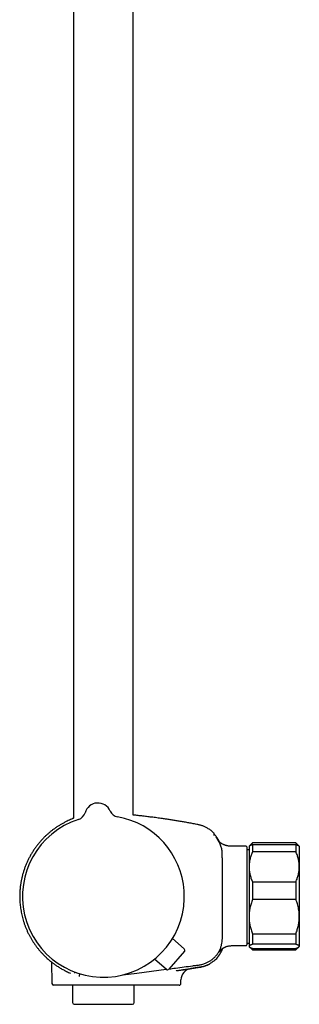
# Model space of a CAD drawing. Header units: millimetres. Extents: x 8 to 1577, y 12 to 2536.
# Tile 50 of 108: x 452 to 536, y 1373 to 1668. Entities that reach past the tile are written whole.
import ezdxf

# ---------------------------------------------------------------- set-up
doc = ezdxf.new("R2010")
doc.units = ezdxf.units.MM

msp = doc.modelspace()

# ---------------------------------------------------------------- linework, layer by layer
at = {"color": 7, "linetype": 'Continuous', "lineweight": 30}
for p, q in [((468.25, 1916.7), (468.25, 1429.02)), ((486.05, 1429.99), (486.05, 1915.42)), ((471.67, 1430.69), (471.67, 1430.69)), ((471.67, 1430.69), (471.67, 1430.69)), ((471.67, 1430.69), (471.67, 1430.69)), ((479.18, 1431.2), (479.18, 1431.2)), ((479.18, 1431.2), (479.18, 1431.2)), ((510.18, 1424.56), (510.18, 1424.56)), ((521.65, 1421.66), (520.74, 1420.75)), ((534.65, 1421.66), (521.65, 1421.66)), ((521.65, 1421.66), (521.65, 1421.65)), ((535.56, 1420.75), (534.65, 1421.66)), ((534.65, 1421.66), (534.65, 1421.65)), ((519.75, 1420.66), (516.15, 1420.66)), ((519.95, 1420.46), (519.95, 1391.17)), ((520.65, 1419.62), (519.95, 1419.62)), ((520.74, 1420.75), (520.65, 1420.66)), ((520.65, 1420.66), (520.65, 1414.52)), ((534.65, 1421.65), (521.65, 1421.65)), ((521.65, 1421.17), (521.65, 1419.01)), ((521.65, 1421.17), (534.65, 1421.17)), ((534.65, 1419.01), (521.65, 1419.01)), ((534.65, 1421.17), (534.65, 1419.01)), ((535.65, 1420.66), (535.56, 1420.75)), ((535.65, 1420.66), (535.65, 1414.52)), ((520.65, 1414.52), (520.65, 1399.61)), ((535.65, 1414.52), (535.65, 1399.61)), ((521.65, 1410.03), (521.65, 1404.71)), ((521.65, 1410.03), (534.65, 1410.03)), ((534.65, 1410.03), (534.65, 1404.71)), ((534.65, 1404.71), (521.65, 1404.71)), ((520.65, 1399.61), (520.65, 1390.75)), ((535.65, 1399.61), (535.65, 1390.75)), ((501.29, 1389.97), (497.79, 1393.08)), ((521.65, 1394.52), (534.65, 1394.52)), ((521.65, 1394.52), (521.65, 1391.35)), ((534.65, 1394.52), (534.65, 1391.35)), ((501.34, 1389.27), (496.67, 1383.92)), ((516.15, 1390.97), (519.75, 1390.97)), ((519.95, 1391.69), (520.65, 1391.69)), ((520.65, 1390.75), (520.65, 1390.66)), ((520.65, 1390.66), (520.74, 1390.57)), ((520.74, 1390.57), (521.65, 1389.66)), ((534.65, 1391.35), (521.65, 1391.35)), ((521.65, 1390.14), (521.65, 1389.66)), ((521.65, 1390.14), (534.65, 1390.14)), ((521.65, 1389.66), (534.65, 1389.66)), ((534.65, 1389.66), (535.56, 1390.57)), ((534.65, 1390.14), (534.65, 1389.66)), ((535.56, 1390.57), (535.65, 1390.66)), ((535.65, 1390.75), (535.65, 1390.66)), ((460.87, 1386.68), (460.88, 1386.68)), ((495.97, 1383.87), (492.41, 1386.91)), ((461.68, 1386.02), (461.79, 1379.65)), ((487.15, 1382.74), (495.93, 1383.9)), ((498.89, 1383.46), (499, 1383.48)), ((503.1, 1384.06), (503.24, 1384.09)), ((503.21, 1384.09), (503.27, 1384.1)), ((500.29, 1379.65), (500.31, 1380.7)), ((476.95, 1379.16), (462.29, 1379.16)), ((467.95, 1379.16), (467.95, 1373.92)), ((489.89, 1379.16), (476.95, 1379.16)), ((486.35, 1373.92), (486.35, 1379.16)), ((492.14, 1379.16), (489.89, 1379.16)), ((493.1, 1379.16), (492.14, 1379.16)), ((468.45, 1373.42), (485.85, 1373.42))]:
    msp.add_line(p, q, dxfattribs=at)
at = {"color": 7, "linetype": 'Continuous', "lineweight": 30, "flags": 128}
msp.add_lwpolyline([(482.85, 1382.17), (482.92, 1382.18), (487.15, 1382.74)], dxfattribs=at)
at = {"color": 7, "linetype": 'Continuous', "lineweight": 30}
for centre, radius, start, end in [((475.52, 1429.6), 4, 23.5966, 164.2044), ((468.78, 1431.51), 3, 287.9342, 344.1941), ((468.78, 1431.51), 3, 287.9268, 344.2029), ((481.93, 1432.4), 3, 203.6069, 259.8685), ((477.15, 1405.66), 24.17, 107.937, 3.9005), ((477.15, 1405.66), 24.17, 3.9005, 79.864), ((510.38, 1423.83), 0.2, 39.9752, 129.7284), ((519.75, 1420.46), 0.2, 0, 90), ((500.96, 1389.6), 0.5, 318.9005, 48.4005), ((519.75, 1391.17), 0.2, 270, 0), ((496.29, 1384.24), 0.5, 229.4005, 318.9005), ((503.81, 1380.64), 3.5, 99.818, 179.0001), ((462.29, 1379.66), 0.5, 181, 270), ((468.45, 1373.92), 0.5, 180, 270), ((485.85, 1373.92), 0.5, 270, 0)]:
    msp.add_arc(centre, radius, start, end, dxfattribs=at)
for points, knots in [([(468.25, 1429.02), (468.18, 1428.99), (467.86, 1428.87), (467.33, 1428.65), (466.66, 1428.35), (465.94, 1428), (465.18, 1427.61), (464.39, 1427.16), (463.62, 1426.68), (462.87, 1426.18), (462.16, 1425.67), (461.48, 1425.14), (460.82, 1424.59), (460.19, 1424.03), (459.53, 1423.4), (458.84, 1422.69), (458.14, 1421.91), (457.49, 1421.1), (456.87, 1420.29), (456.3, 1419.46), (455.76, 1418.61), (455.26, 1417.74), (454.79, 1416.86), (454.36, 1415.96), (453.97, 1415.04), (453.62, 1414.11), (453.3, 1413.16), (453.02, 1412.21), (452.82, 1411.42), (452.69, 1410.82), (452.6, 1410.38), (452.52, 1409.92), (452.44, 1409.44), (452.36, 1408.92), (452.3, 1408.37), (452.24, 1407.79), (452.2, 1407.19), (452.16, 1406.55), (452.15, 1405.88), (452.15, 1405.19), (452.17, 1404.46), (452.22, 1403.71), (452.3, 1402.93), (452.4, 1402.12), (452.53, 1401.32), (452.68, 1400.53), (452.86, 1399.75), (453.06, 1398.95), (453.3, 1398.14), (453.58, 1397.31), (453.89, 1396.49), (454.23, 1395.65), (454.62, 1394.81), (455.02, 1394.02), (455.44, 1393.26), (455.86, 1392.54), (456.32, 1391.82), (456.82, 1391.11), (457.34, 1390.4), (457.89, 1389.71), (458.46, 1389.04), (459.06, 1388.4), (459.68, 1387.77), (460.29, 1387.19), (460.7, 1386.84), (460.88, 1386.68)], [0, 0, 0, 0, 0.0045949, 0.0192195, 0.0334527, 0.0475782, 0.0654015, 0.0830508, 0.1005245, 0.1178213, 0.13494, 0.151579, 0.1680451, 0.1843382, 0.200458, 0.2211296, 0.2415034, 0.2615775, 0.2813501, 0.3008211, 0.3201657, 0.3394982, 0.3588182, 0.3781255, 0.3974207, 0.4167016, 0.4359673, 0.4552173, 0.474451, 0.4828608, 0.491339, 0.500309, 0.5098402, 0.5199326, 0.5305864, 0.5418016, 0.5535784, 0.5659169, 0.5788174, 0.5922802, 0.6063053, 0.6208915, 0.6360389, 0.6517477, 0.6680176, 0.683072, 0.6985762, 0.7145297, 0.7309317, 0.7477816, 0.7647658, 0.782181, 0.8000269, 0.8183019, 0.8341433, 0.8502924, 0.8667489, 0.8835123, 0.9005816, 0.917956, 0.9346159, 0.951545, 0.9687422, 0.9862066, 1, 1, 1, 1]), ([(505.36, 1427.14), (504.91, 1427.23), (504.01, 1427.4), (502.68, 1427.65), (501.38, 1427.88), (500.12, 1428.09), (498.89, 1428.3), (497.69, 1428.49), (496.52, 1428.67), (495.38, 1428.84), (494.11, 1429.02), (492.7, 1429.21), (491.17, 1429.41), (489.68, 1429.59), (488.23, 1429.76), (487.02, 1429.89), (486.3, 1429.96), (486.05, 1429.99)], [0, 0, 0, 0, 0.071061, 0.140248, 0.207678, 0.27346, 0.337696, 0.399371, 0.45973, 0.518849, 0.5768, 0.657689, 0.736498, 0.813381, 0.888467, 0.96187, 1, 1, 1, 1]), ([(510.18, 1424.56), (510.17, 1424.58), (510.03, 1424.72), (509.74, 1424.98), (509.33, 1425.33), (508.91, 1425.64), (508.49, 1425.91), (508.08, 1426.16), (507.66, 1426.37), (507.24, 1426.56), (506.86, 1426.72), (506.5, 1426.85), (506.14, 1426.96), (505.76, 1427.06), (505.5, 1427.11), (505.36, 1427.14)], [0, 0, 0, 0, 0.012612, 0.10983, 0.209092, 0.303334, 0.392267, 0.475871, 0.564875, 0.646899, 0.721952, 0.79005, 0.854794, 0.924669, 1, 1, 1, 1]), ([(510.27, 1424.35), (510.27, 1424.37), (510.27, 1424.41), (510.24, 1424.49), (510.21, 1424.53), (510.18, 1424.56)], [0, 0, 0, 0, 0.262644, 0.520071, 1, 1, 1, 1]), ([(510.25, 1423.87), (510.25, 1423.87), (510.25, 1423.9), (510.25, 1423.95), (510.26, 1424.06), (510.27, 1424.17), (510.27, 1424.26), (510.27, 1424.31), (510.27, 1424.33), (510.27, 1424.34), (510.27, 1424.34), (510.27, 1424.34), (510.27, 1424.34), (510.27, 1424.34), (510.27, 1424.34), (510.27, 1424.34), (510.27, 1424.34), (510.27, 1424.34), (510.27, 1424.34), (510.27, 1424.34), (510.27, 1424.34), (510.27, 1424.34), (510.27, 1424.34), (510.27, 1424.34), (510.27, 1424.34), (510.27, 1424.34), (510.27, 1424.34)], [0, 0, 0, 0, 0.008838, 0.084952, 0.22087, 0.46358, 0.618032, 0.772485, 0.908403, 0.916776, 0.925148, 0.933482, 0.941546, 0.945649, 0.949667, 0.953601, 0.957452, 0.961218, 0.965047, 0.968808, 0.973054, 0.977783, 0.982997, 0.988694, 0.994875, 1, 1, 1, 1]), ([(510.26, 1423.98), (510.26, 1424), (510.26, 1424.08), (510.27, 1424.17), (510.27, 1424.26), (510.27, 1424.31), (510.27, 1424.33), (510.27, 1424.34), (510.27, 1424.34), (510.27, 1424.34), (510.27, 1424.34), (510.27, 1424.34), (510.27, 1424.34), (510.27, 1424.34), (510.27, 1424.34), (510.27, 1424.34), (510.27, 1424.35), (510.27, 1424.35), (510.27, 1424.35), (510.27, 1424.35), (510.27, 1424.35), (510.27, 1424.35), (510.27, 1424.35), (510.27, 1424.35), (510.27, 1424.35), (510.27, 1424.35), (510.27, 1424.36), (510.27, 1424.36), (510.27, 1424.36), (510.27, 1424.36)], [0, 0, 0, 0, 0.084912, 0.353806, 0.524922, 0.696037, 0.846619, 0.855895, 0.865171, 0.874404, 0.883338, 0.887883, 0.892335, 0.896694, 0.90096, 0.905132, 0.909374, 0.913542, 0.918246, 0.923485, 0.929261, 0.935574, 0.942422, 0.949806, 0.958548, 0.967938, 0.977977, 0.988664, 1, 1, 1, 1]), ([(511.79, 1422), (511.77, 1422.05), (511.67, 1422.27), (511.47, 1422.64), (511.18, 1423.09), (510.88, 1423.54), (510.65, 1423.82), (510.53, 1423.96)], [0, 0, 0, 0, 0.0748728, 0.3053914, 0.5364718, 0.7680355, 1, 1, 1, 1]), ([(512.69, 1405.66), (512.69, 1408.69), (512.69, 1411.92), (512.67, 1415.34), (512.67, 1415.91), (512.67, 1416.48), (512.67, 1417.05), (512.66, 1417.62), (512.67, 1418.19), (512.65, 1418.76), (512.59, 1419.33), (512.48, 1419.89), (512.34, 1420.44), (512.16, 1420.98), (511.94, 1421.51), (511.69, 1422.02), (511.4, 1422.51), (511.07, 1422.98), (510.83, 1423.28), (510.71, 1423.42)], [0, 0, 0, 0, 0.499831, 0.531076, 0.562321, 0.593565, 0.624807, 0.656057, 0.687311, 0.718541, 0.749776, 0.781038, 0.812304, 0.843576, 0.874853, 0.906136, 0.937421, 0.968708, 1, 1, 1, 1]), ([(516.15, 1420.66), (515.98, 1420.66), (515.64, 1420.66), (515.16, 1420.67), (514.72, 1420.71), (514.34, 1420.76), (514.02, 1420.83), (513.76, 1420.9), (513.52, 1420.97), (513.31, 1421.05), (513.08, 1421.14), (512.82, 1421.26), (512.55, 1421.4), (512.32, 1421.55), (512.14, 1421.68), (511.99, 1421.81), (511.86, 1421.94), (511.74, 1422.06), (511.63, 1422.18), (511.55, 1422.27), (511.5, 1422.33), (511.48, 1422.36)], [0, 0, 0, 0, 0.099374, 0.190852, 0.274999, 0.352147, 0.408869, 0.461014, 0.508074, 0.549581, 0.588939, 0.651845, 0.710738, 0.765215, 0.804069, 0.84194, 0.879231, 0.914396, 0.946248, 0.975153, 1, 1, 1, 1]), ([(521.65, 1419.01), (521.58, 1418.84), (521.43, 1418.5), (521.24, 1417.97), (521.07, 1417.44), (520.93, 1416.9), (520.81, 1416.35), (520.73, 1415.79), (520.67, 1415.23), (520.65, 1414.81), (520.65, 1414.57), (520.65, 1414.52)], [0, 0, 0, 0, 0.119246, 0.238489, 0.358338, 0.478183, 0.600299, 0.722411, 0.845493, 0.968574, 1, 1, 1, 1]), ([(520.75, 1420.75), (520.76, 1420.76), (520.8, 1420.81), (520.92, 1420.88), (521.1, 1420.97), (521.3, 1421.05), (521.48, 1421.12), (521.59, 1421.15), (521.65, 1421.17)], [0, 0, 0, 0, 0.101975, 0.312606, 0.526777, 0.74096, 0.870479, 1, 1, 1, 1]), ([(521.65, 1421.65), (521.58, 1421.56), (521.43, 1421.4), (521.26, 1421.18), (521.17, 1421.04), (521.14, 1420.99)], [0, 0, 0, 0, 0.377389, 0.754769, 1, 1, 1, 1]), ([(535.16, 1420.99), (535.13, 1421.03), (535.04, 1421.17), (534.87, 1421.39), (534.72, 1421.56), (534.65, 1421.65)], [0, 0, 0, 0, 0.2212023, 0.6105955, 1, 1, 1, 1]), ([(534.65, 1421.17), (534.72, 1421.15), (534.87, 1421.1), (535.07, 1421.03), (535.24, 1420.95), (535.38, 1420.88), (535.49, 1420.81), (535.54, 1420.76), (535.56, 1420.75)], [0, 0, 0, 0, 0.173119, 0.346233, 0.520788, 0.695338, 0.872282, 1, 1, 1, 1]), ([(535.65, 1414.52), (535.65, 1414.57), (535.65, 1414.8), (535.63, 1415.21), (535.58, 1415.76), (535.49, 1416.3), (535.38, 1416.85), (535.24, 1417.39), (535.07, 1417.94), (534.87, 1418.48), (534.72, 1418.84), (534.65, 1419.01)], [0, 0, 0, 0, 0.031426, 0.150353, 0.269282, 0.389133, 0.508986, 0.631385, 0.753788, 0.876892, 1, 1, 1, 1]), ([(520.65, 1414.52), (520.65, 1414.34), (520.66, 1413.96), (520.71, 1413.4), (520.79, 1412.84), (520.9, 1412.27), (521.05, 1411.71), (521.22, 1411.15), (521.42, 1410.59), (521.57, 1410.22), (521.65, 1410.03)], [0, 0, 0, 0, 0.122618, 0.245238, 0.368878, 0.492521, 0.618996, 0.745475, 0.872735, 1, 1, 1, 1]), ([(534.65, 1410.03), (534.72, 1410.21), (534.87, 1410.57), (535.07, 1411.11), (535.24, 1411.66), (535.38, 1412.22), (535.5, 1412.78), (535.59, 1413.36), (535.64, 1413.94), (535.65, 1414.33), (535.65, 1414.52)], [0, 0, 0, 0, 0.122973, 0.245942, 0.369581, 0.493217, 0.619375, 0.745529, 0.872765, 1, 1, 1, 1]), ([(496.75, 1384), (497.4, 1384.09), (499.76, 1384.4), (502.45, 1384.75), (504.82, 1385.07), (505.83, 1385.19), (506.85, 1385.4), (507.81, 1385.74), (508.67, 1386.17), (509.44, 1386.68), (510.16, 1387.28), (510.8, 1387.95), (511.36, 1388.69), (511.83, 1389.49), (512.2, 1390.34), (512.47, 1391.23), (512.64, 1392.14), (512.69, 1393.06), (512.68, 1393.97), (512.7, 1398.17), (512.7, 1402.06), (512.69, 1405.66)], [0, 0, 0, 0, 0.060255, 0.215438, 0.245898, 0.276592, 0.308111, 0.340065, 0.36787, 0.395778, 0.423759, 0.45177, 0.479775, 0.507756, 0.535726, 0.563706, 0.591719, 0.619819, 0.647144, 0.674244, 1, 1, 1, 1]), ([(521.65, 1404.71), (521.58, 1404.51), (521.43, 1404.1), (521.23, 1403.49), (521.06, 1402.86), (520.91, 1402.23), (520.8, 1401.59), (520.71, 1400.93), (520.66, 1400.27), (520.65, 1399.83), (520.65, 1399.61)], [0, 0, 0, 0, 0.122973, 0.245942, 0.369581, 0.493217, 0.619375, 0.745529, 0.872765, 1, 1, 1, 1]), ([(535.65, 1399.61), (535.65, 1399.67), (535.65, 1399.89), (535.64, 1400.25), (535.6, 1400.82), (535.52, 1401.49), (535.38, 1402.26), (535.2, 1403.03), (535, 1403.7), (534.82, 1404.26), (534.71, 1404.56), (534.65, 1404.71)], [0, 0, 0, 0, 0.034085, 0.123056, 0.212027, 0.361727, 0.511433, 0.663656, 0.815887, 0.907943, 1, 1, 1, 1]), ([(520.65, 1399.61), (520.65, 1399.55), (520.65, 1399.29), (520.67, 1398.82), (520.72, 1398.2), (520.81, 1397.59), (520.92, 1396.97), (521.06, 1396.35), (521.23, 1395.73), (521.43, 1395.12), (521.58, 1394.72), (521.65, 1394.52)], [0, 0, 0, 0, 0.034085, 0.152699, 0.271315, 0.390844, 0.510376, 0.632431, 0.75449, 0.877243, 1, 1, 1, 1]), ([(534.65, 1394.52), (534.72, 1394.72), (534.87, 1395.12), (535.07, 1395.74), (535.24, 1396.36), (535.38, 1397), (535.5, 1397.64), (535.59, 1398.29), (535.64, 1398.95), (535.65, 1399.39), (535.65, 1399.61)], [0, 0, 0, 0, 0.122973, 0.245943, 0.369582, 0.493217, 0.619668, 0.746179, 0.87262, 1, 1, 1, 1]), ([(511.2, 1387.41), (511.21, 1387.41), (511.21, 1387.41), (511.22, 1387.42), (511.23, 1387.44), (511.24, 1387.45), (511.25, 1387.46), (511.26, 1387.48), (511.28, 1387.5), (511.29, 1387.52), (511.31, 1387.54), (511.33, 1387.57), (511.35, 1387.59), (511.37, 1387.62), (511.39, 1387.65), (511.42, 1387.68), (511.44, 1387.72), (511.47, 1387.75), (511.49, 1387.78), (511.52, 1387.82), (511.55, 1387.86), (511.58, 1387.9), (511.61, 1387.94), (511.63, 1387.98), (511.66, 1388.01), (511.68, 1388.04), (511.7, 1388.07), (511.72, 1388.09), (511.74, 1388.13), (511.77, 1388.18), (511.81, 1388.22), (511.85, 1388.28), (511.89, 1388.36), (511.95, 1388.44), (512.01, 1388.54), (512.07, 1388.65), (512.14, 1388.76), (512.21, 1388.88), (512.28, 1389.02), (512.36, 1389.16), (512.43, 1389.31), (512.51, 1389.47), (512.58, 1389.63), (512.65, 1389.81), (512.72, 1389.98), (512.76, 1390.09), (512.78, 1390.14)], [0, 0, 0, 0, 0.051434, 0.100759, 0.147976, 0.193085, 0.236087, 0.276983, 0.315772, 0.356009, 0.3937, 0.428847, 0.46145, 0.491513, 0.517643, 0.541501, 0.56309, 0.582417, 0.59949, 0.61432, 0.626926, 0.637336, 0.645604, 0.650463, 0.654268, 0.657215, 0.658492, 0.659732, 0.662533, 0.666172, 0.670862, 0.676703, 0.686365, 0.698225, 0.712319, 0.728666, 0.747279, 0.768167, 0.791335, 0.816788, 0.84453, 0.873317, 0.904217, 0.937232, 0.972363, 1, 1, 1, 1]), ([(511.8, 1389.13), (511.8, 1389.13), (511.8, 1389.13), (511.8, 1389.14), (511.81, 1389.15), (511.83, 1389.17), (511.85, 1389.21), (511.88, 1389.25), (511.91, 1389.29), (511.95, 1389.34), (511.99, 1389.39), (512.03, 1389.44), (512.08, 1389.5), (512.15, 1389.59), (512.24, 1389.68), (512.34, 1389.78), (512.44, 1389.87), (512.54, 1389.96), (512.64, 1390.04), (512.76, 1390.13), (512.87, 1390.2), (512.97, 1390.26), (513.05, 1390.31), (513.13, 1390.36), (513.21, 1390.4), (513.31, 1390.45), (513.44, 1390.51), (513.61, 1390.59), (513.83, 1390.68), (514.1, 1390.77), (514.43, 1390.85), (514.8, 1390.91), (515.21, 1390.95), (515.67, 1390.97), (515.98, 1390.97), (516.15, 1390.97)], [0, 0, 0, 0, 0.024776, 0.0474641, 0.070186, 0.0981662, 0.1316322, 0.1672264, 0.1985398, 0.2255032, 0.2482387, 0.2669246, 0.2875584, 0.3102966, 0.3356354, 0.3639278, 0.3846214, 0.4066587, 0.4290932, 0.4519353, 0.4745797, 0.4933714, 0.5069048, 0.5200681, 0.5329307, 0.5492644, 0.5716728, 0.6000564, 0.6341382, 0.6803406, 0.7325318, 0.7904213, 0.8540743, 0.9237876, 1, 1, 1, 1]), ([(521.65, 1391.35), (521.58, 1391.33), (521.43, 1391.28), (521.23, 1391.21), (521.06, 1391.13), (520.91, 1391.06), (520.8, 1390.98), (520.71, 1390.9), (520.66, 1390.82), (520.65, 1390.77), (520.65, 1390.75)], [0, 0, 0, 0, 0.122973, 0.245942, 0.369581, 0.493217, 0.619247, 0.745935, 0.87262, 1, 1, 1, 1]), ([(520.65, 1390.75), (520.65, 1390.74), (520.65, 1390.71), (520.67, 1390.65), (520.72, 1390.58), (520.81, 1390.5), (520.92, 1390.43), (521.06, 1390.36), (521.23, 1390.28), (521.43, 1390.21), (521.58, 1390.16), (521.65, 1390.14)], [0, 0, 0, 0, 0.034085, 0.152946, 0.271869, 0.390736, 0.511535, 0.632337, 0.754871, 0.877452, 1, 1, 1, 1]), ([(535.65, 1390.75), (535.65, 1390.75), (535.65, 1390.78), (535.63, 1390.84), (535.58, 1390.91), (535.49, 1390.99), (535.38, 1391.06), (535.24, 1391.13), (535.07, 1391.21), (534.87, 1391.28), (534.72, 1391.33), (534.65, 1391.35)], [0, 0, 0, 0, 0.034085, 0.1527, 0.271316, 0.392046, 0.512882, 0.633735, 0.754489, 0.877243, 1, 1, 1, 1]), ([(534.65, 1390.14), (534.72, 1390.16), (534.87, 1390.21), (535.07, 1390.29), (535.24, 1390.36), (535.38, 1390.43), (535.5, 1390.51), (535.59, 1390.59), (535.64, 1390.67), (535.65, 1390.72), (535.65, 1390.75)], [0, 0, 0, 0, 0.122898, 0.246192, 0.369483, 0.494367, 0.619247, 0.745935, 0.87262, 1, 1, 1, 1]), ([(460.87, 1386.68), (460.87, 1386.68), (460.87, 1386.69), (460.89, 1386.67), (460.93, 1386.63), (461, 1386.58), (461.03, 1386.55)], [0, 0, 0, 0, 0.000059, 0.33541, 0.668297, 1, 1, 1, 1]), ([(461.03, 1386.55), (461.06, 1386.52), (461.13, 1386.47), (461.26, 1386.35), (461.42, 1386.23), (461.6, 1386.08), (461.82, 1385.91), (462.09, 1385.71), (462.41, 1385.47), (462.77, 1385.22), (463.16, 1384.95), (463.58, 1384.68), (464.03, 1384.39), (464.51, 1384.11), (465.02, 1383.82), (465.55, 1383.53), (466.12, 1383.25), (466.7, 1382.97), (467.12, 1382.79), (467.33, 1382.7)], [0, 0, 0, 0, 0.050559, 0.100709, 0.150567, 0.200237, 0.249811, 0.311763, 0.37382, 0.436086, 0.498641, 0.561324, 0.623954, 0.686559, 0.749161, 0.811784, 0.874449, 0.937179, 1, 1, 1, 1]), ([(511.2, 1387.41), (511.13, 1387.33), (510.93, 1387.09), (510.58, 1386.74), (510.14, 1386.35), (509.67, 1385.99), (509.19, 1385.68), (508.86, 1385.5), (508.7, 1385.41)], [0, 0, 0, 0, 0.101135, 0.283942, 0.466739, 0.649497, 0.832177, 1, 1, 1, 1]), ([(498.96, 1383.47), (499.06, 1383.48), (499.35, 1383.53), (499.84, 1383.6), (500.42, 1383.69), (500.99, 1383.77), (501.56, 1383.86), (502.13, 1383.94), (502.7, 1384.03), (503.25, 1384.11), (503.78, 1384.19), (504.28, 1384.27), (504.76, 1384.34), (505.21, 1384.41), (505.63, 1384.47), (506.04, 1384.53), (506.41, 1384.6), (506.76, 1384.67), (507.08, 1384.76), (507.37, 1384.85), (507.64, 1384.94), (507.88, 1385.03), (508.1, 1385.12), (508.29, 1385.2), (508.45, 1385.28), (508.59, 1385.35), (508.71, 1385.41), (508.8, 1385.46), (508.88, 1385.5), (508.93, 1385.53), (508.94, 1385.54), (508.95, 1385.54)], [0, 0, 0, 0, 0.016673, 0.049837, 0.082638, 0.114438, 0.145302, 0.179335, 0.212385, 0.244585, 0.276082, 0.307033, 0.337604, 0.367966, 0.398292, 0.42876, 0.459548, 0.490826, 0.522753, 0.555476, 0.589132, 0.623848, 0.659743, 0.69692, 0.735476, 0.775497, 0.81706, 0.860233, 0.905079, 0.951651, 1, 1, 1, 1]), ([(498.96, 1383.47), (498.98, 1383.47), (499.19, 1383.5), (499.54, 1383.55), (500.01, 1383.62), (500.45, 1383.69), (500.86, 1383.74), (501.24, 1383.8), (501.58, 1383.85), (501.9, 1383.9), (502.19, 1383.94), (502.44, 1383.97), (502.66, 1384.01), (502.85, 1384.03), (503, 1384.06), (503.12, 1384.07), (503.21, 1384.09), (503.27, 1384.1), (503.28, 1384.1), (503.28, 1384.1)], [0, 0, 0, 0, 0.009556, 0.071771, 0.133811, 0.195769, 0.257774, 0.319542, 0.381427, 0.443547, 0.505408, 0.567266, 0.629235, 0.691171, 0.75297, 0.814747, 0.876719, 0.93843, 1, 1, 1, 1]), ([(503.28, 1384.1), (503.28, 1384.1), (503.28, 1384.1), (503.25, 1384.09), (503.24, 1384.09)], [0, 0, 0, 0, 0.732279, 1, 1, 1, 1]), ([(508.28, 1385.2), (508.23, 1385.18), (508, 1385.07), (507.59, 1384.91), (507.03, 1384.73), (506.44, 1384.59), (505.82, 1384.49), (505.19, 1384.39), (504.55, 1384.29), (503.92, 1384.19), (503.49, 1384.13), (503.28, 1384.1)], [0, 0, 0, 0, 0.031447, 0.145681, 0.259801, 0.37378, 0.499017, 0.624234, 0.749476, 0.874732, 1, 1, 1, 1]), ([(508.28, 1385.2), (508.28, 1385.2), (508.34, 1385.23), (508.45, 1385.28), (508.59, 1385.35), (508.71, 1385.41), (508.8, 1385.46), (508.88, 1385.5), (508.93, 1385.53), (508.94, 1385.54), (508.95, 1385.54)], [0, 0, 0, 0, 0.0008099, 0.1279214, 0.259862, 0.3968856, 0.539219, 0.6870651, 0.8406048, 1, 1, 1, 1]), ([(468.64, 1382.69), (468.64, 1382.69), (468.64, 1382.69), (468.64, 1382.69), (468.64, 1382.69), (468.64, 1382.7), (468.64, 1382.7), (468.64, 1382.7), (468.64, 1382.7), (468.64, 1382.7), (468.64, 1382.7), (468.64, 1382.71), (468.64, 1382.71), (468.64, 1382.71), (468.64, 1382.71), (468.63, 1382.71), (468.63, 1382.72), (468.63, 1382.73), (468.63, 1382.75), (468.62, 1382.78), (468.62, 1382.79), (468.62, 1382.8), (468.62, 1382.8), (468.62, 1382.81), (468.62, 1382.81), (468.62, 1382.82), (468.62, 1382.83), (468.62, 1382.85), (468.62, 1382.88), (468.63, 1382.91), (468.63, 1382.93), (468.64, 1382.94), (468.64, 1382.95), (468.64, 1382.95), (468.64, 1382.95), (468.64, 1382.96), (468.64, 1382.96), (468.64, 1382.96), (468.64, 1382.97), (468.64, 1382.97), (468.64, 1382.97), (468.65, 1382.97), (468.65, 1382.97), (468.65, 1382.97), (468.65, 1382.98), (468.65, 1382.98), (468.65, 1382.98), (468.65, 1382.98), (468.65, 1382.98), (468.65, 1382.99), (468.65, 1382.99), (468.66, 1382.99), (468.66, 1383), (468.66, 1383.01), (468.67, 1383.02), (468.67, 1383.03), (468.67, 1383.03)], [0, 0, 0, 0, 0.0116973, 0.022651, 0.0328615, 0.042329, 0.0510536, 0.0590357, 0.0662752, 0.0722593, 0.0776198, 0.0824128, 0.0871255, 0.0918703, 0.0966474, 0.1139716, 0.1316718, 0.1494424, 0.2446333, 0.3398053, 0.3504867, 0.3612579, 0.3721986, 0.383309, 0.3945891, 0.4058161, 0.4165358, 0.4883187, 0.566473, 0.6423319, 0.7181909, 0.7303024, 0.7425237, 0.7551862, 0.7683127, 0.7819035, 0.7892567, 0.7959899, 0.8021002, 0.8075874, 0.8114617, 0.8150477, 0.8189222, 0.823181, 0.8292855, 0.8360384, 0.8434397, 0.8511442, 0.8587049, 0.86612, 0.8733895, 0.8863386, 0.8988624, 0.9113286, 0.9963365, 1, 1, 1, 1]), ([(470.24, 1382.49), (470.24, 1382.49), (470.24, 1382.49), (470.23, 1382.49), (470.22, 1382.48), (470.2, 1382.47), (470.19, 1382.47), (470.19, 1382.46), (470.18, 1382.45), (470.17, 1382.45), (470.16, 1382.44), (470.15, 1382.44), (470.14, 1382.43), (470.13, 1382.42), (470.13, 1382.42), (470.12, 1382.41), (470.11, 1382.41), (470.1, 1382.4), (470.09, 1382.39), (470.08, 1382.38), (470.08, 1382.37), (470.07, 1382.37), (470.06, 1382.36), (470.06, 1382.35), (470.05, 1382.35), (470.04, 1382.34), (470.04, 1382.33), (470.03, 1382.33), (470.03, 1382.32), (470.02, 1382.31), (470.02, 1382.31), (470.01, 1382.3), (470, 1382.29), (470, 1382.28), (469.99, 1382.27), (469.99, 1382.26), (469.98, 1382.26), (469.98, 1382.25), (469.97, 1382.24), (469.97, 1382.24), (469.97, 1382.23), (469.96, 1382.22), (469.96, 1382.21), (469.96, 1382.21), (469.95, 1382.2), (469.95, 1382.19), (469.94, 1382.18), (469.94, 1382.17), (469.94, 1382.16), (469.93, 1382.16), (469.93, 1382.15), (469.93, 1382.14), (469.93, 1382.13), (469.92, 1382.13), (469.92, 1382.12), (469.92, 1382.11), (469.92, 1382.1), (469.92, 1382.1), (469.91, 1382.09), (469.91, 1382.08), (469.91, 1382.07), (469.91, 1382.06), (469.91, 1382.05), (469.9, 1382.05), (469.9, 1382.04), (469.9, 1382.03), (469.9, 1382.03), (469.9, 1382.02), (469.9, 1382.01), (469.9, 1382), (469.9, 1382), (469.9, 1381.99), (469.9, 1381.98), (469.9, 1381.97), (469.89, 1381.96), (469.89, 1381.96), (469.89, 1381.95), (469.89, 1381.94), (469.89, 1381.93), (469.89, 1381.93), (469.89, 1381.92), (469.89, 1381.92), (469.89, 1381.91), (469.89, 1381.9), (469.89, 1381.9), (469.89, 1381.89), (469.89, 1381.88), (469.9, 1381.87), (469.9, 1381.86), (469.9, 1381.86), (469.9, 1381.85), (469.9, 1381.85), (469.9, 1381.84), (469.9, 1381.83), (469.9, 1381.83), (469.9, 1381.82), (469.9, 1381.82), (469.9, 1381.81), (469.9, 1381.81), (469.9, 1381.8), (469.9, 1381.79), (469.91, 1381.79), (469.91, 1381.78), (469.91, 1381.78), (469.91, 1381.77), (469.91, 1381.77), (469.91, 1381.76), (469.91, 1381.76), (469.91, 1381.75), (469.91, 1381.75), (469.91, 1381.74), (469.91, 1381.74), (469.92, 1381.73), (469.92, 1381.73), (469.92, 1381.72), (469.92, 1381.71), (469.93, 1381.7)], [0, 0, 0, 0, 0.001068, 0.0089, 0.024565, 0.032398, 0.04023, 0.048063, 0.055895, 0.063728, 0.07156, 0.079393, 0.087225, 0.095058, 0.102891, 0.110723, 0.118556, 0.126388, 0.142053, 0.149886, 0.157718, 0.165551, 0.173383, 0.181216, 0.189048, 0.196881, 0.204713, 0.212546, 0.220378, 0.228211, 0.236043, 0.243876, 0.259541, 0.267373, 0.275206, 0.283038, 0.290871, 0.298703, 0.306536, 0.314368, 0.322201, 0.330033, 0.337866, 0.345698, 0.353531, 0.369196, 0.377028, 0.384861, 0.392693, 0.400526, 0.408358, 0.416191, 0.424023, 0.431856, 0.439688, 0.447521, 0.455353, 0.463186, 0.471019, 0.486684, 0.494516, 0.502349, 0.510181, 0.518014, 0.525846, 0.533679, 0.541511, 0.549344, 0.557176, 0.565009, 0.572841, 0.580674, 0.588506, 0.604171, 0.612004, 0.619836, 0.627669, 0.635501, 0.643334, 0.651166, 0.658999, 0.666831, 0.674664, 0.682496, 0.690329, 0.698161, 0.713826, 0.721659, 0.729491, 0.737324, 0.745156, 0.752989, 0.760821, 0.768654, 0.776486, 0.784319, 0.792151, 0.799984, 0.807816, 0.815649, 0.831314, 0.839147, 0.846979, 0.854812, 0.862644, 0.870477, 0.878309, 0.886142, 0.893974, 0.901807, 0.909639, 0.917472, 0.925304, 0.936269, 0.947235, 1, 1, 1, 1]), ([(499.79, 1379.16), (499.79, 1379.16), (499.79, 1379.16), (499.76, 1379.16), (499.7, 1379.16), (499.59, 1379.16), (499.44, 1379.16), (499.25, 1379.16), (499.02, 1379.16), (498.75, 1379.16), (498.45, 1379.16), (498.1, 1379.16), (497.72, 1379.16), (497.32, 1379.16), (496.92, 1379.16), (496.52, 1379.16), (496.1, 1379.16), (495.66, 1379.16), (495.19, 1379.16), (494.7, 1379.16), (494.19, 1379.16), (493.66, 1379.16), (493.29, 1379.16), (493.1, 1379.16)], [0, 0, 0, 0, 0.011596, 0.065542, 0.119572, 0.174652, 0.229786, 0.284964, 0.340185, 0.395455, 0.449799, 0.504225, 0.558632, 0.612927, 0.656287, 0.699586, 0.742837, 0.786063, 0.829292, 0.87179, 0.914371, 0.957087, 1, 1, 1, 1]), ([(499.79, 1379.16), (499.83, 1379.16), (499.9, 1379.17), (499.99, 1379.2), (500.06, 1379.24), (500.12, 1379.28), (500.17, 1379.33), (500.23, 1379.41), (500.28, 1379.52), (500.29, 1379.61), (500.29, 1379.65)], [0, 0, 0, 0, 0.152883, 0.282181, 0.382174, 0.455561, 0.549888, 0.675526, 0.828302, 1, 1, 1, 1])]:
    msp.add_open_spline(points, degree=3, knots=knots, dxfattribs=at)

doc.saveas('drawing.dxf')
